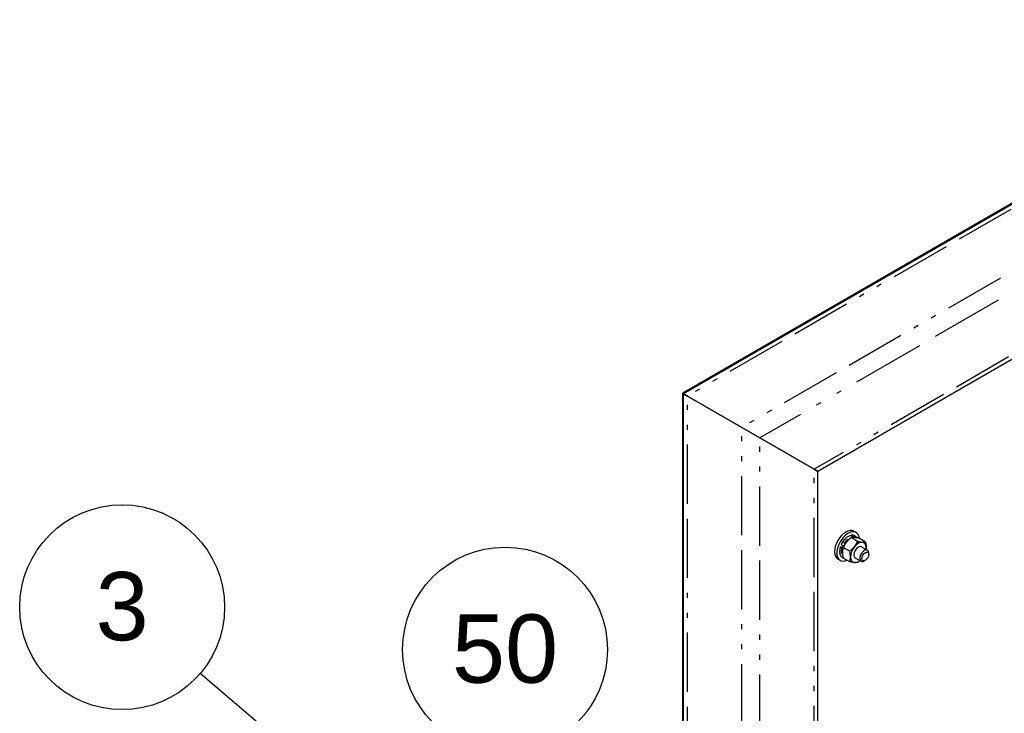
# Model space of a CAD drawing. Header units: inches. Extents: x 3 to 360, y 8 to 227.
# Tile 24 of 98: x 31 to 50, y 153 to 167. Entities that reach past the tile are written whole.
import ezdxf

# ---------------------------------------------------------------- set-up
doc = ezdxf.new("R2010")
doc.units = ezdxf.units.IN
doc.header["$LTSCALE"] = 10.666667
doc.header["$MEASUREMENT"] = 0
doc.linetypes.add('DOUBLE_DASH_DOUBLE_DOT', pattern=[0.74, 0.24, -0.06, 0.24, -0.06, 0.01, -0.06, 0.01, -0.06])
doc.layers.get('0').update_dxf_attribs({"lineweight": 25})
doc.layers.add('DIMEN', color=7, linetype='Continuous', lineweight=25)
doc.layers.add('PHANTOM', color=7, linetype='DOUBLE_DASH_DOUBLE_DOT', lineweight=25)
doc.styles.add('Current-ANSI', font='arial.ttf')

# ---------------------------------------------------------------- blocks, each defined once
blk = doc.blocks.new('Balloon4')
at = {"layer": 'DIMEN', "linetype": 'Continuous', "lineweight": 25}
for p, q in [((3.557, 14.1868), (3.2509, 14.4473)), ((3.6957, 13.5289), (3.557, 14.1868)), ((3.7263, 13.5353), (3.6652, 13.5224)), ((3.7215, 13.4066), (3.7263, 13.5353)), ((3.6652, 13.5224), (3.7215, 13.4066)), ((3.6957, 13.5289), (3.7215, 13.4066))]:
    blk.add_line(p, q, dxfattribs=at)
at = {"layer": 'DIMEN', "linetype": 'Continuous', "lineweight": 25, "flags": 128}
blk.add_lwpolyline([(3.6652, 13.5224), (3.7215, 13.4066), (3.7263, 13.5353), (3.6652, 13.5224)], dxfattribs=at)
at = {"layer": 'DIMEN'}
blk.add_circle((3.1082, 14.5688), 0.1875, dxfattribs=at)
blk.add_solid([(3.6652, 13.5224), (3.7215, 13.4066), (3.7263, 13.5353), (3.6652, 13.5224)], dxfattribs=at)
at = {"layer": 'DIMEN', "insert": (3.1082, 14.5698), "char_height": 0.125, "attachment_point": 5, "style": 'Current-ANSI'}
blk.add_mtext('3', dxfattribs=at)
blk = doc.blocks.new('Balloon5')
at = {"layer": 'DIMEN', "linetype": 'Continuous', "lineweight": 25}
for p, q in [((4.1232, 13.2812), (3.8559, 14.3103)), ((4.1534, 13.2891), (4.093, 13.2734)), ((4.1232, 13.2812), (4.1546, 13.1603)), ((4.1546, 13.1603), (4.1534, 13.2891)), ((4.093, 13.2734), (4.1546, 13.1603))]:
    blk.add_line(p, q, dxfattribs=at)
at = {"layer": 'DIMEN', "linetype": 'Continuous', "lineweight": 25, "flags": 128}
blk.add_lwpolyline([(4.093, 13.2734), (4.1546, 13.1603), (4.1534, 13.2891), (4.093, 13.2734)], dxfattribs=at)
at = {"layer": 'DIMEN'}
blk.add_circle((3.8089, 14.4911), 0.1875, dxfattribs=at)
blk.add_solid([(4.093, 13.2734), (4.1546, 13.1603), (4.1534, 13.2891), (4.093, 13.2734)], dxfattribs=at)
at = {"layer": 'DIMEN', "insert": (3.8089, 14.4921), "char_height": 0.125, "attachment_point": 5, "style": 'Current-ANSI'}
blk.add_mtext('50', dxfattribs=at)

msp = doc.modelspace()

# ---------------------------------------------------------------- linework, layer by layer
for p, q in [((56.738, 166.852), (44.113, 159.563)), ((56.466, 166.72), (44.091, 159.576)), ((56.738, 163.825), (46.735, 158.05)), ((44.091, 159.576), (44.113, 159.563)), ((44.091, 159.576), (44.091, 145.287)), ((44.113, 159.563), (44.187, 159.521)), ((44.113, 145.002), (44.113, 159.563)), ((44.187, 159.521), (44.113, 159.563)), ((45.247, 158.909), (44.187, 159.521)), ((44.187, 159.521), (45.247, 158.909)), ((45.247, 158.909), (45.601, 158.705)), ((45.601, 158.705), (45.247, 158.909)), ((46.661, 158.092), (45.601, 158.705)), ((45.601, 158.705), (46.661, 158.092)), ((46.661, 158.092), (46.735, 158.05)), ((46.735, 158.05), (46.661, 158.092)), ((46.735, 143.488), (46.735, 158.05)), ((47.436, 156.883), (47.482, 156.856)), ((47.511, 156.685), (47.384, 156.759)), ((47.454, 156.793), (47.485, 156.775)), ((47.665, 156.671), (47.538, 156.745)), ((47.23, 156.569), (47.174, 156.574)), ((47.175, 156.57), (47.206, 156.552)), ((47.194, 156.62), (47.225, 156.602)), ((47.218, 156.548), (47.224, 156.548)), ((47.356, 156.493), (47.229, 156.566)), ((47.245, 156.597), (47.237, 156.598)), ((47.587, 156.579), (47.703, 156.513)), ((47.729, 156.43), (47.729, 156.455)), ((47.124, 156.342), (47.17, 156.315)), ((47.211, 156.371), (47.229, 156.361)), ((47.356, 156.287), (47.229, 156.36)), ((47.462, 156.363), (47.578, 156.296)), ((47.662, 156.315), (47.64, 156.302))]:
    msp.add_line(p, q)
for centre, major_axis, start_param, end_param in [((47.28, 156.612), (-0.156, -0.271), 3.141593, 6.283185), ((47.326, 156.586), (-0.156, -0.271), 2.466659, 6.958119), ((47.525, 156.471), (0.109, 0.189), 0.261799, 1.308997), ((47.525, 156.471), (0.109, 0.189), 5.497787, 6.544985), ((47.326, 156.586), (0.07, 0.122), 1.80016, 1.95049), ((47.525, 156.471), (-0.109, -0.189), 4.45059, 5.497787), ((47.525, 156.471), (-0.062, -0.108), 3.141593, 6.283185), ((47.64, 156.404), (0.063, 0.108), 5.497787, 10.210176), ((47.525, 156.471), (0.109, 0.189), 5.320635, 5.497787), ((47.525, 156.471), (-0.109, -0.189), 5.497787, 6.544985), ((47.525, 156.471), (-0.109, -0.189), 0.261799, 0.962551)]:
    msp.add_ellipse(centre, major_axis=major_axis, ratio=0.57735, start_param=start_param, end_param=end_param)
msp.add_ellipse((47.662, 156.392), major_axis=(0.0469, 0.0812), ratio=0.57735)
for points, knots in [([(47.454, 156.793), (47.441, 156.8), (47.426, 156.804), (47.394, 156.806), (47.376, 156.802), (47.34, 156.789), (47.321, 156.778), (47.284, 156.75), (47.266, 156.733), (47.233, 156.695), (47.218, 156.674), (47.2, 156.642), (47.196, 156.632), (47.191, 156.623)], [4.45059, 4.45059, 4.45059, 4.45059, 4.748787, 4.748787, 5.060456, 5.060456, 5.385255, 5.385255, 5.711462, 5.711462, 6.036615, 6.036615, 6.169255, 6.169255, 6.169255, 6.169255]), ([(47.172, 156.573), (47.166, 156.556), (47.162, 156.538), (47.158, 156.505), (47.157, 156.488), (47.159, 156.458), (47.162, 156.443), (47.17, 156.417), (47.176, 156.405), (47.191, 156.385), (47.2, 156.377), (47.211, 156.371)], [0.113828, 0.113828, 0.113828, 0.113828, 0.352862, 0.352862, 0.591896, 0.591896, 0.83093, 0.83093, 1.069963, 1.069963, 1.308997, 1.308997, 1.308997, 1.308997]), ([(47.175, 156.57), (47.174, 156.571), (47.173, 156.571), (47.172, 156.572), (47.172, 156.573), (47.172, 156.573), (47.172, 156.573), (47.173, 156.574), (47.173, 156.574), (47.174, 156.574)], [0.13714048, 0.13714048, 0.13714048, 0.13714048, 0.14566496, 0.14566496, 0.15421696, 0.15421696, 0.16280373, 0.16280373, 0.17142171, 0.17142171, 0.17142171, 0.17142171]), ([(47.191, 156.623), (47.191, 156.623), (47.191, 156.623), (47.191, 156.622), (47.191, 156.622), (47.192, 156.621), (47.193, 156.621), (47.194, 156.62)], [0.11642055, 0.11642055, 0.11642055, 0.11642055, 0.12006401, 0.12006401, 0.12861601, 0.12861601, 0.13714048, 0.13714048, 0.13714048, 0.13714048]), ([(47.218, 156.548), (47.217, 156.548), (47.216, 156.549), (47.214, 156.549), (47.213, 156.549), (47.211, 156.55), (47.21, 156.551), (47.208, 156.551), (47.206, 156.552), (47.206, 156.552)], [0.10285926, 0.10285926, 0.10285926, 0.10285926, 0.11147724, 0.11147724, 0.12006401, 0.12006401, 0.12861601, 0.12861601, 0.13714048, 0.13714048, 0.13714048, 0.13714048]), ([(47.225, 156.602), (47.226, 156.602), (47.227, 156.601), (47.229, 156.6), (47.23, 156.6), (47.232, 156.599), (47.233, 156.599), (47.235, 156.598), (47.236, 156.598), (47.237, 156.598)], [0.13714048, 0.13714048, 0.13714048, 0.13714048, 0.14566496, 0.14566496, 0.15421696, 0.15421696, 0.16280373, 0.16280373, 0.17142171, 0.17142171, 0.17142171, 0.17142171])]:
    msp.add_open_spline(points, degree=3, knots=knots)
for points, weights in [([(47.293, 156.67), (47.257, 156.626), (47.229, 156.566)], [1, 1.0930923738, 1.10906450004]), ([(47.384, 156.759), (47.328, 156.715), (47.293, 156.67)], [1.10906450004, 1.0930923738, 1]), ([(47.447, 156.76), (47.411, 156.763), (47.384, 156.759)], [1, 1.0930923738, 1.10906450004]), ([(47.538, 156.745), (47.483, 156.757), (47.447, 156.76)], [1.10906450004, 1.0930923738, 1]), ([(47.447, 156.581), (47.483, 156.626), (47.511, 156.685)], [1, 1.0930923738, 1.10906450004]), ([(47.511, 156.685), (47.566, 156.674), (47.602, 156.67)], [1.10906450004, 1.0930923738, 1]), ([(47.602, 156.67), (47.638, 156.667), (47.665, 156.671)], [1, 1.0930923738, 1.10906450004]), ([(47.665, 156.671), (47.679, 156.608), (47.679, 156.56)], [1.10906450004, 1.0930923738, 1]), ([(47.229, 156.566), (47.215, 156.519), (47.215, 156.471)], [1.10906450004, 1.0930923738, 1]), ([(47.215, 156.471), (47.215, 156.423), (47.229, 156.36)], [1, 1.0930923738, 1.10906450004]), ([(47.356, 156.493), (47.411, 156.536), (47.447, 156.581)], [1.10906450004, 1.0930923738, 1]), ([(47.37, 156.382), (47.37, 156.43), (47.356, 156.493)], [1, 1.0930923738, 1.10906450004]), ([(47.679, 156.56), (47.679, 156.543), (47.678, 156.527)], [1, 1.03115890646, 1.05367799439]), ([(47.356, 156.287), (47.37, 156.334), (47.37, 156.382)], [1.10906450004, 1.0930923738, 1]), ([(47.447, 156.272), (47.411, 156.275), (47.356, 156.287)], [1, 1.0930923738, 1.10906450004]), ([(47.511, 156.273), (47.483, 156.269), (47.447, 156.272)], [1.10906450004, 1.0930923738, 1]), ([(47.554, 156.31), (47.535, 156.292), (47.511, 156.273)], [1.08079044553, 1.10215132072, 1.10906450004])]:
    msp.add_rational_spline(points, weights, degree=2)
msp.add_open_spline([(47.485, 156.775), (47.496, 156.769), (47.505, 156.76), (47.513, 156.75)], degree=3)
at = {"layer": 'PHANTOM', "ltscale": 0.456081}
for p, q in [((56.914, 166.869), (44.187, 159.521)), ((57.975, 166.257), (45.247, 158.909))]:
    msp.add_line(p, q, dxfattribs=at)
at = {"layer": 'PHANTOM', "ltscale": 0.554265}
msp.add_line((57.975, 165.849), (45.601, 158.705), dxfattribs=at)
at = {"layer": 'PHANTOM', "ltscale": 0.459248}
msp.add_line((56.914, 164.012), (46.661, 158.092), dxfattribs=at)
at = {"layer": 'PHANTOM', "ltscale": 0.451874}
for p, q in [((44.187, 144.96), (44.187, 159.521)), ((45.247, 144.347), (45.247, 158.909)), ((45.601, 144.143), (45.601, 158.705)), ((46.661, 143.531), (46.661, 158.092))]:
    msp.add_line(p, q, dxfattribs=at)
at = {"layer": 'PHANTOM', "ltscale": 0.020795}
for centre in [(47.332, 156.582), (47.363, 156.564)]:
    msp.add_ellipse(centre, major_axis=(0.122, 0.211), ratio=0.57735, start_param=0, end_param=1.720451, dxfattribs=at)
at = {"layer": 'PHANTOM', "ltscale": 0.021605}
msp.add_ellipse((47.37, 156.56), major_axis=(0.117, 0.203), ratio=0.57735, start_param=6.142928, end_param=7.999272, dxfattribs=at)
at = {"layer": 'PHANTOM', "ltscale": 0.014436}
msp.add_ellipse((47.332, 156.582), major_axis=(-0.122, -0.211), ratio=0.57735, start_param=5.086333, end_param=6.283185, dxfattribs=at)
at = {"layer": 'PHANTOM', "ltscale": 0.013024}
msp.add_ellipse((47.363, 156.564), major_axis=(-0.122, -0.211), ratio=0.57735, start_param=5.086333, end_param=6.166935, dxfattribs=at)
at = {"layer": 'PHANTOM', "ltscale": 0.010425}
msp.add_ellipse((47.37, 156.56), major_axis=(-0.117, -0.203), ratio=0.57735, start_param=5.090698, end_param=5.99091, dxfattribs=at)

# ---------------------------------------------------------------- block references
at = {"layer": 'DIMEN', "xscale": 10.66666666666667, "yscale": 10.66666666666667, "zscale": 10.66666666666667}
for name in ['Balloon4', 'Balloon5']:
    msp.add_blockref(name, (0, 0), dxfattribs=at)

doc.saveas('drawing.dxf')
